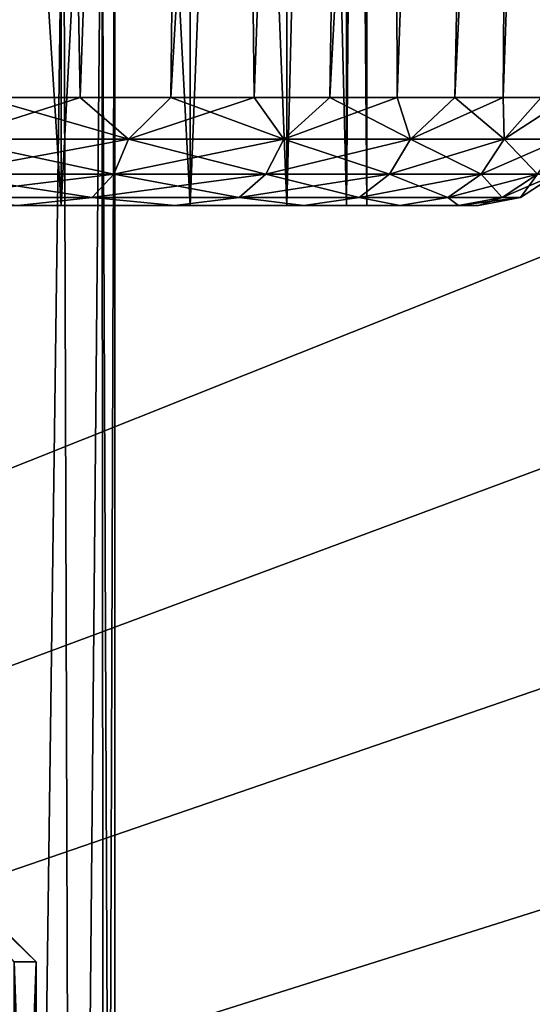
# Model space of a CAD drawing. Header units: millimetres. Extents: x -147 to 148, y -145 to 204.
# Tile 22 of 256: x -79.85 to -75.27, y -24.13 to -15.34. Entities that reach past the tile are written whole.
import ezdxf

# ---------------------------------------------------------------- set-up
doc = ezdxf.new("R2010")
doc.units = ezdxf.units.MM
doc.header["$LTSCALE"] = 26.699852
for name, color, linetype in [('1864', 7, 'CONTINUOUS'), ('1869', 7, 'CONTINUOUS'), ('1896', 7, 'CONTINUOUS'), ('1905', 7, 'CONTINUOUS'), ('359', 7, 'CONTINUOUS'), ('360', 7, 'CONTINUOUS'), ('728', 7, 'CONTINUOUS'), ('731', 7, 'CONTINUOUS'), ('732', 7, 'CONTINUOUS'), ('734', 7, 'CONTINUOUS'), ('735', 7, 'CONTINUOUS'), ('736', 7, 'CONTINUOUS'), ('737', 7, 'CONTINUOUS')]:
    doc.layers.add(name, color=color, linetype=linetype)

msp = doc.modelspace()

# ---------------------------------------------------------------- linework, layer by layer
at = {"layer": '1864', "color": 7, "linetype": 'CONTINUOUS', "true_color": 0xd8d8d8}
for points in [[(-80.0106, -13, 104.2318), (-80.4718, -41.2972, 104.8361), (-79.8326, -41.0227, 103.9493), (-80.0106, -13, 104.2318)], [(-79.4573, -13, 103.1958), (-80.0106, -13, 104.2318), (-79.8326, -41.0227, 103.9493), (-79.4573, -13, 103.1958)], [(-79.4573, -13, 103.1958), (-79.8326, -41.0227, 103.9493), (-79.3711, -40.8246, 102.9778), (-79.4573, -13, 103.1958)], [(-79.1163, -13, 102.0746), (-79.4573, -13, 103.1958), (-79.3711, -40.8246, 102.9778), (-79.1163, -13, 102.0746)], [(-79.1163, -13, 102.0746), (-79.3711, -40.8246, 102.9778), (-79.0929, -40.7051, 101.9524), (-79.1163, -13, 102.0746)], [(-79, -13, 100.9), (-79.1163, -13, 102.0746), (-79, -40.6653, 100.9), (-79, -13, 100.9)], [(-79.1163, -13, 102.0746), (-79.0929, -40.7051, 101.9524), (-79, -40.6653, 100.9), (-79.1163, -13, 102.0746)]]:
    msp.add_3dface(points, dxfattribs=at)
at = {"layer": '1869', "color": 7, "linetype": 'CONTINUOUS', "true_color": 0xd8d8d8}
for points in [[(-80.0106, -13, 97.5682), (-79.8326, -41.0228, 97.8506), (-80.4719, -41.2972, 96.9638), (-80.0106, -13, 97.5682)], [(-80.0106, -13, 97.5682), (-79.4573, -13, 98.6042), (-79.8326, -41.0228, 97.8506), (-80.0106, -13, 97.5682)], [(-79.4573, -13, 98.6042), (-79.3711, -40.8246, 98.8223), (-79.8326, -41.0228, 97.8506), (-79.4573, -13, 98.6042)], [(-79.4573, -13, 98.6042), (-79.1163, -13, 99.7254), (-79.3711, -40.8246, 98.8223), (-79.4573, -13, 98.6042)], [(-79.1163, -13, 99.7254), (-79.0929, -40.7051, 99.8476), (-79.3711, -40.8246, 98.8223), (-79.1163, -13, 99.7254)], [(-79.1163, -13, 99.7254), (-79, -13, 100.9), (-79.0929, -40.7051, 99.8476), (-79.1163, -13, 99.7254)], [(-79, -13, 100.9), (-79, -40.6653, 100.9), (-79.0929, -40.7051, 99.8476), (-79, -13, 100.9)]]:
    msp.add_3dface(points, dxfattribs=at)
at = {"layer": '1896', "color": 7, "linetype": 'CONTINUOUS', "true_color": 0xd8d8d8}
for points in [[(-79.5299, -0.787, 26.9), (-5.1579, -20.0982, 26.9), (-79.5008, 0, 26.9), (-79.5299, -0.787, 26.9)], [(-13.2263, -15.9874, 26.9), (-14.206, -15.1243, 26.9), (-79.5008, 0, 26.9), (-13.2263, -15.9874, 26.9)], [(-12.1943, -16.7883, 26.9), (-13.2263, -15.9874, 26.9), (-79.5008, 0, 26.9), (-12.1943, -16.7883, 26.9)], [(-11.1201, -17.5186, 26.9), (-12.1943, -16.7883, 26.9), (-79.5008, 0, 26.9), (-11.1201, -17.5186, 26.9)], [(-9.9967, -18.1824, 26.9), (-11.1201, -17.5186, 26.9), (-79.5008, 0, 26.9), (-9.9967, -18.1824, 26.9)], [(-8.8325, -18.7759, 26.9), (-9.9967, -18.1824, 26.9), (-79.5008, 0, 26.9), (-8.8325, -18.7759, 26.9)], [(-7.6401, -19.2922, 26.9), (-8.8325, -18.7759, 26.9), (-79.5008, 0, 26.9), (-7.6401, -19.2922, 26.9)], [(-6.4131, -19.7334, 26.9), (-7.6401, -19.2922, 26.9), (-79.5008, 0, 26.9), (-6.4131, -19.7334, 26.9)], [(-5.1579, -20.0982, 26.9), (-6.4131, -19.7334, 26.9), (-79.5008, 0, 26.9), (-5.1579, -20.0982, 26.9)], [(-79.6171, -1.563, 26.9), (-5.1579, -20.0982, 26.9), (-79.5299, -0.787, 26.9), (-79.6171, -1.563, 26.9)], [(-79.7638, -2.3354, 26.9), (-5.1579, -20.0982, 26.9), (-79.6171, -1.563, 26.9), (-79.7638, -2.3354, 26.9)], [(-79.9676, -3.097, 26.9), (-5.1579, -20.0982, 26.9), (-79.7638, -2.3354, 26.9), (-79.9676, -3.097, 26.9)], [(-80.2255, -3.8351, 26.9), (-5.1579, -20.0982, 26.9), (-79.9676, -3.097, 26.9), (-80.2255, -3.8351, 26.9)], [(-80.5398, -4.554, 26.9), (-3.8892, -20.3823, 26.9), (-80.2255, -3.8351, 26.9), (-80.5398, -4.554, 26.9)], [(-3.8892, -20.3823, 26.9), (-5.1579, -20.0982, 26.9), (-80.2255, -3.8351, 26.9), (-3.8892, -20.3823, 26.9)], [(-80.9082, -5.2513, 26.9), (-3.8892, -20.3823, 26.9), (-80.5398, -4.554, 26.9), (-80.9082, -5.2513, 26.9)], [(-81.3248, -5.9153, 26.9), (-3.8892, -20.3823, 26.9), (-80.9082, -5.2513, 26.9), (-81.3248, -5.9153, 26.9)], [(-81.7899, -6.5446, 26.9), (-3.8892, -20.3823, 26.9), (-81.3248, -5.9153, 26.9), (-81.7899, -6.5446, 26.9)], [(-82.3043, -7.1421, 26.9), (-3.8892, -20.3823, 26.9), (-81.7899, -6.5446, 26.9), (-82.3043, -7.1421, 26.9)], [(-82.8595, -7.6981, 26.9), (-3.8892, -20.3823, 26.9), (-82.3043, -7.1421, 26.9), (-82.8595, -7.6981, 26.9)], [(-82.8595, -7.6981, 26.9), (-83.4517, -8.2074, 26.9), (145.5, -45.5, 26.9), (-82.8595, -7.6981, 26.9)], [(-3.8892, -20.3823, 26.9), (-82.8595, -7.6981, 26.9), (145.5, -45.5, 26.9), (-3.8892, -20.3823, 26.9)], [(-83.4517, -8.2074, 26.9), (-84.0859, -8.675, 26.9), (145.5, -45.5, 26.9), (-83.4517, -8.2074, 26.9)], [(-84.0859, -8.675, 26.9), (-84.7521, -9.0942, 26.9), (145.5, -45.5, 26.9), (-84.0859, -8.675, 26.9)], [(-84.7521, -9.0942, 26.9), (-85.4424, -9.4591, 26.9), (145.5, -45.5, 26.9), (-84.7521, -9.0942, 26.9)], [(-85.4424, -9.4591, 26.9), (-86.1637, -9.7732, 26.9), (145.5, -45.5, 26.9), (-85.4424, -9.4591, 26.9)], [(-86.1637, -9.7732, 26.9), (-86.9075, -10.0338, 26.9), (145.5, -45.5, 26.9), (-86.1637, -9.7732, 26.9)], [(-86.9075, -10.0338, 26.9), (-87.6618, -10.2363, 26.9), (145.5, -45.5, 26.9), (-86.9075, -10.0338, 26.9)], [(-87.6618, -10.2363, 26.9), (-88.4272, -10.381, 26.9), (145.5, -45.5, 26.9), (-87.6618, -10.2363, 26.9)], [(145.5, -45.5, 26.9), (-91.5728, -10.381, 26.9), (-145.5, -45.5, 26.9), (145.5, -45.5, 26.9)], [(-90.7934, -10.4689, 26.9), (-91.5728, -10.381, 26.9), (145.5, -45.5, 26.9), (-90.7934, -10.4689, 26.9)], [(-88.4272, -10.381, 26.9), (-89.2066, -10.4689, 26.9), (145.5, -45.5, 26.9), (-88.4272, -10.381, 26.9)], [(-90, -10.5, 26.9), (-90.7934, -10.4689, 26.9), (145.5, -45.5, 26.9), (-90, -10.5, 26.9)], [(-89.2066, -10.4689, 26.9), (-90, -10.5, 26.9), (145.5, -45.5, 26.9), (-89.2066, -10.4689, 26.9)]]:
    msp.add_3dface(points, dxfattribs=at)
at = {"layer": '1905', "color": 7, "linetype": 'CONTINUOUS', "true_color": 0xd8d8d8}
for points in [[(-84.7521, -9.0942, 25.9), (-27.4535, 1.5887, 25.9), (-145.5, -45.5, 25.9), (-84.7521, -9.0942, 25.9)], [(-27.4535, 1.5887, 25.9), (-27.4535, -1.5887, 25.9), (-145.5, -45.5, 25.9), (-27.4535, 1.5887, 25.9)], [(-27.4535, -1.5887, 25.9), (-27.0857, -4.7551, 25.9), (-145.5, -45.5, 25.9), (-27.4535, -1.5887, 25.9)], [(-27.0857, -4.7551, 25.9), (-26.3547, -7.8507, 25.9), (-145.5, -45.5, 25.9), (-27.0857, -4.7551, 25.9)], [(-26.3547, -7.8507, 25.9), (-25.2728, -10.8411, 25.9), (-145.5, -45.5, 25.9), (-26.3547, -7.8507, 25.9)], [(-25.2728, -10.8411, 25.9), (-23.8478, -13.693, 25.9), (-145.5, -45.5, 25.9), (-25.2728, -10.8411, 25.9)], [(-23.8478, -13.693, 25.9), (-22.1091, -16.3525, 25.9), (-145.5, -45.5, 25.9), (-23.8478, -13.693, 25.9)], [(-22.1091, -16.3525, 25.9), (-20.0689, -18.8012, 25.9), (-145.5, -45.5, 25.9), (-22.1091, -16.3525, 25.9)], [(-20.0689, -18.8012, 25.9), (-17.7627, -20.9926, 25.9), (-145.5, -45.5, 25.9), (-20.0689, -18.8012, 25.9)], [(-145.5, -45.5, 25.9), (2.977, -27.3379, 25.9), (71.471, -19.6377, 25.9), (-145.5, -45.5, 25.9)], [(73.876, -21.6568, 25.9), (-145.5, -45.5, 25.9), (71.471, -19.6377, 25.9), (73.876, -21.6568, 25.9)], [(-17.7627, -20.9926, 25.9), (-15.2212, -22.9032, 25.9), (-145.5, -45.5, 25.9), (-17.7627, -20.9926, 25.9)], [(76.5021, -23.3832, 25.9), (-145.5, -45.5, 25.9), (73.876, -21.6568, 25.9), (76.5021, -23.3832, 25.9)], [(-15.2212, -22.9032, 25.9), (-12.4677, -24.5108, 25.9), (-145.5, -45.5, 25.9), (-15.2212, -22.9032, 25.9)], [(79.3038, -24.7904, 25.9), (-145.5, -45.5, 25.9), (76.5021, -23.3832, 25.9), (79.3038, -24.7904, 25.9)]]:
    msp.add_3dface(points, dxfattribs=at)
at = {"layer": '359', "color": 7, "linetype": 'CONTINUOUS', "true_color": 0xd8d8d8}
for points in [[(-79.7, -29.15, 74.9), (-79.8979, -23.75, 76.9094), (-79.8982, -29.15, 76.9111), (-79.7, -29.15, 74.9)], [(-79.8979, -23.75, 72.8906), (-79.7, -23.75, 74.9), (-79.8982, -29.15, 72.889), (-79.8979, -23.75, 72.8906)], [(-79.8982, -29.15, 72.889), (-79.7, -23.75, 74.9), (-79.7, -29.15, 74.9), (-79.8982, -29.15, 72.889)], [(-79.7, -23.75, 74.9), (-79.8979, -23.75, 76.9094), (-79.7, -29.15, 74.9), (-79.7, -23.75, 74.9)]]:
    msp.add_3dface(points, dxfattribs=at)
at = {"layer": '360', "color": 7, "linetype": 'CONTINUOUS', "true_color": 0xd8d8d8}
for points in [[(-79.8979, -23.75, 76.9094), (-79.7, -23.75, 74.9), (-81.1488, -22.35, 75.8303), (-79.8979, -23.75, 76.9094)], [(-81.1488, -22.35, 75.8303), (-79.7, -23.75, 74.9), (-81.1, -22.35, 74.9), (-81.1488, -22.35, 75.8303)], [(-79.7, -23.75, 74.9), (-79.8979, -23.75, 72.8906), (-81.1, -22.35, 74.9), (-79.7, -23.75, 74.9)]]:
    msp.add_3dface(points, dxfattribs=at)
at = {"layer": '728', "color": 7, "linetype": 'CONTINUOUS', "true_color": 0xd8d8d8}
for points in [[(-79.4794, -17, 94.7694), (-80.8754, -17, 93.7552), (-78.4628, -17, 94.36), (-79.4794, -17, 94.7694)], [(-78.4628, -17, 94.36), (-80.8754, -17, 93.7552), (-79.8641, -17, 93.2105), (-78.4628, -17, 94.36)], [(-80.8754, -17, 108.0448), (-79.4794, -17, 107.0306), (-78.4628, -17, 107.44), (-80.8754, -17, 108.0448)], [(-79.8641, -17, 108.5895), (-80.8754, -17, 108.0448), (-78.4628, -17, 107.44), (-79.8641, -17, 108.5895)], [(-78.3256, -17, 96.0508), (-79.4794, -17, 94.7694), (-77.3124, -17, 95.7612), (-78.3256, -17, 96.0508)], [(-77.3124, -17, 95.7612), (-79.4794, -17, 94.7694), (-78.4628, -17, 94.36), (-77.3124, -17, 95.7612)], [(-79.4794, -17, 107.0306), (-78.3256, -17, 105.7492), (-77.3124, -17, 106.0388), (-79.4794, -17, 107.0306)], [(-78.4628, -17, 107.44), (-79.4794, -17, 107.0306), (-77.3124, -17, 106.0388), (-78.4628, -17, 107.44)], [(-77.4635, -17, 97.5441), (-78.3256, -17, 96.0508), (-76.4571, -17, 97.3611), (-77.4635, -17, 97.5441)], [(-76.4571, -17, 97.3611), (-78.3256, -17, 96.0508), (-77.3124, -17, 95.7612), (-76.4571, -17, 97.3611)], [(-78.3256, -17, 105.7492), (-77.4635, -17, 104.2559), (-76.4571, -17, 104.439), (-78.3256, -17, 105.7492)], [(-77.3124, -17, 106.0388), (-78.3256, -17, 105.7492), (-76.4571, -17, 104.439), (-77.3124, -17, 106.0388)], [(-76.9303, -17, 99.1851), (-77.4635, -17, 97.5441), (-75.9306, -17, 99.0971), (-76.9303, -17, 99.1851)], [(-75.9306, -17, 99.0971), (-77.4635, -17, 97.5441), (-76.4571, -17, 97.3611), (-75.9306, -17, 99.0971)], [(-77.4635, -17, 104.2559), (-76.9303, -17, 102.6149), (-75.9306, -17, 102.7029), (-77.4635, -17, 104.2559)], [(-76.4571, -17, 104.439), (-77.4635, -17, 104.2559), (-75.9306, -17, 102.7029), (-76.4571, -17, 104.439)], [(-76.75, -17, 100.9), (-76.9303, -17, 99.1851), (-75.753, -17, 100.9), (-76.75, -17, 100.9)], [(-75.753, -17, 100.9), (-76.9303, -17, 99.1851), (-75.9306, -17, 99.0971), (-75.753, -17, 100.9)], [(-76.9303, -17, 102.6149), (-76.75, -17, 100.9), (-75.9306, -17, 102.7029), (-76.9303, -17, 102.6149)], [(-75.9306, -17, 102.7029), (-76.75, -17, 100.9), (-75.753, -17, 100.9), (-75.9306, -17, 102.7029)]]:
    msp.add_3dface(points, dxfattribs=at)
at = {"layer": '731', "color": 7, "linetype": 'CONTINUOUS', "true_color": 0xd8d8d8}
for points in [[(-79.3074, -16.0349, 109.4196), (-79.9184, 17, 111.1046), (-80.1699, -16.0349, 109.9365), (-79.3074, -16.0349, 109.4196)], [(-78.1295, 17, 109.997), (-79.9184, 17, 111.1046), (-79.3074, -16.0349, 109.4196), (-78.1295, 17, 109.997)], [(-78.4997, -16.0349, 108.8206), (-78.1295, 17, 109.997), (-79.3074, -16.0349, 109.4196), (-78.4997, -16.0349, 108.8206)], [(-77.7547, -16.0349, 108.1453), (-78.1295, 17, 109.997), (-78.4997, -16.0349, 108.8206), (-77.7547, -16.0349, 108.1453)], [(-76.5755, 17, 108.5804), (-78.1295, 17, 109.997), (-77.7547, -16.0349, 108.1453), (-76.5755, 17, 108.5804)], [(-77.0794, -16.0349, 107.4002), (-76.5755, 17, 108.5804), (-77.7547, -16.0349, 108.1453), (-77.0794, -16.0349, 107.4002)], [(-76.4804, -16.0349, 106.5926), (-76.5755, 17, 108.5804), (-77.0794, -16.0349, 107.4002), (-76.4804, -16.0349, 106.5926)], [(-75.3079, 17, 106.9017), (-76.5755, 17, 108.5804), (-76.4804, -16.0349, 106.5926), (-75.3079, 17, 106.9017)], [(-75.9635, -16.0349, 105.7301), (-75.3079, 17, 106.9017), (-76.4804, -16.0349, 106.5926), (-75.9635, -16.0349, 105.7301)], [(-75.5336, -16.0349, 104.8211), (-75.3079, 17, 106.9017), (-75.9635, -16.0349, 105.7301), (-75.5336, -16.0349, 104.8211)], [(-74.3699, 17, 105.018), (-75.3079, 17, 106.9017), (-75.5336, -16.0349, 104.8211), (-74.3699, 17, 105.018)], [(-75.1948, -16.0349, 103.8744), (-74.3699, 17, 105.018), (-75.5336, -16.0349, 104.8211), (-75.1948, -16.0349, 103.8744)]]:
    msp.add_3dface(points, dxfattribs=at)
at = {"layer": '732', "color": 7, "linetype": 'CONTINUOUS', "true_color": 0xd8d8d8}
for points in [[(-79.4794, -17, 107.0306), (-80.8754, -17, 108.0448), (-79.4794, 5, 107.0306), (-79.4794, -17, 107.0306)], [(-79.4794, 5, 107.0306), (-80.8754, -17, 108.0448), (-80.8754, 5, 108.0448), (-79.4794, 5, 107.0306)], [(-78.3256, -17, 105.7492), (-79.4794, -17, 107.0306), (-78.3256, 5, 105.7492), (-78.3256, -17, 105.7492)], [(-78.3256, 5, 105.7492), (-79.4794, -17, 107.0306), (-79.4794, 5, 107.0306), (-78.3256, 5, 105.7492)], [(-77.4635, -17, 104.2559), (-78.3256, -17, 105.7492), (-77.4635, 5, 104.2559), (-77.4635, -17, 104.2559)], [(-77.4635, 5, 104.2559), (-78.3256, -17, 105.7492), (-78.3256, 5, 105.7492), (-77.4635, 5, 104.2559)], [(-76.9303, -17, 102.6149), (-77.4635, -17, 104.2559), (-76.9303, 5, 102.6149), (-76.9303, -17, 102.6149)], [(-76.9303, 5, 102.6149), (-77.4635, -17, 104.2559), (-77.4635, 5, 104.2559), (-76.9303, 5, 102.6149)], [(-76.75, -17, 100.9), (-76.9303, -17, 102.6149), (-76.75, 5, 100.9), (-76.75, -17, 100.9)], [(-76.75, 5, 100.9), (-76.9303, -17, 102.6149), (-76.9303, 5, 102.6149), (-76.75, 5, 100.9)]]:
    msp.add_3dface(points, dxfattribs=at)
at = {"layer": '734', "color": 7, "linetype": 'CONTINUOUS', "true_color": 0xd8d8d8}
for points in [[(-79.9184, 17, 90.6954), (-78.1295, 17, 91.803), (-80.1699, -16.0349, 91.8635), (-79.9184, 17, 90.6954)], [(-80.1699, -16.0349, 91.8635), (-78.1295, 17, 91.803), (-79.3074, -16.0349, 92.3804), (-80.1699, -16.0349, 91.8635)], [(-79.3074, -16.0349, 92.3804), (-78.1295, 17, 91.803), (-78.4997, -16.0349, 92.9794), (-79.3074, -16.0349, 92.3804)], [(-78.1295, 17, 91.803), (-76.5755, 17, 93.2196), (-78.4997, -16.0349, 92.9794), (-78.1295, 17, 91.803)], [(-78.4997, -16.0349, 92.9794), (-76.5755, 17, 93.2196), (-77.7547, -16.0349, 93.6547), (-78.4997, -16.0349, 92.9794)], [(-77.7547, -16.0349, 93.6547), (-76.5755, 17, 93.2196), (-77.0794, -16.0349, 94.3998), (-77.7547, -16.0349, 93.6547)], [(-76.5755, 17, 93.2196), (-75.3079, 17, 94.8983), (-77.0794, -16.0349, 94.3998), (-76.5755, 17, 93.2196)], [(-77.0794, -16.0349, 94.3998), (-75.3079, 17, 94.8983), (-76.4804, -16.0349, 95.2074), (-77.0794, -16.0349, 94.3998)], [(-76.4804, -16.0349, 95.2074), (-75.3079, 17, 94.8983), (-75.9635, -16.0349, 96.0699), (-76.4804, -16.0349, 95.2074)], [(-75.3079, 17, 94.8983), (-74.3699, 17, 96.782), (-75.9635, -16.0349, 96.0699), (-75.3079, 17, 94.8983)], [(-75.9635, -16.0349, 96.0699), (-74.3699, 17, 96.782), (-75.5336, -16.0349, 96.9789), (-75.9635, -16.0349, 96.0699)], [(-75.5336, -16.0349, 96.9789), (-74.3699, 17, 96.782), (-75.1948, -16.0349, 97.9256), (-75.5336, -16.0349, 96.9789)]]:
    msp.add_3dface(points, dxfattribs=at)
at = {"layer": '735', "color": 7, "linetype": 'CONTINUOUS', "true_color": 0xd8d8d8}
for points in [[(-80.8754, -17, 93.7552), (-79.4794, -17, 94.7694), (-80.8754, 5, 93.7552), (-80.8754, -17, 93.7552)], [(-79.4794, -17, 94.7694), (-79.4794, 5, 94.7694), (-80.8754, 5, 93.7552), (-79.4794, -17, 94.7694)], [(-79.4794, -17, 94.7694), (-78.3256, -17, 96.0508), (-79.4794, 5, 94.7694), (-79.4794, -17, 94.7694)], [(-78.3256, -17, 96.0508), (-78.3256, 5, 96.0508), (-79.4794, 5, 94.7694), (-78.3256, -17, 96.0508)], [(-78.3256, -17, 96.0508), (-77.4635, -17, 97.5441), (-78.3256, 5, 96.0508), (-78.3256, -17, 96.0508)], [(-77.4635, -17, 97.5441), (-77.4635, 5, 97.5441), (-78.3256, 5, 96.0508), (-77.4635, -17, 97.5441)], [(-77.4635, -17, 97.5441), (-76.9303, -17, 99.1851), (-77.4635, 5, 97.5441), (-77.4635, -17, 97.5441)], [(-76.9303, -17, 99.1851), (-76.9303, 5, 99.1851), (-77.4635, 5, 97.5441), (-76.9303, -17, 99.1851)], [(-76.9303, -17, 99.1851), (-76.75, -17, 100.9), (-76.9303, 5, 99.1851), (-76.9303, -17, 99.1851)], [(-76.75, -17, 100.9), (-76.75, 5, 100.9), (-76.9303, 5, 99.1851), (-76.75, -17, 100.9)]]:
    msp.add_3dface(points, dxfattribs=at)
at = {"layer": '736', "color": 7, "linetype": 'CONTINUOUS', "true_color": 0xd8d8d8}
for points in [[(-80.1699, -16.0349, 109.9365), (-80.4709, -16.406, 109.9956), (-78.8767, -16.406, 109.0085), (-80.1699, -16.0349, 109.9365)], [(-79.3074, -16.0349, 109.4196), (-80.1699, -16.0349, 109.9365), (-78.8767, -16.406, 109.0085), (-79.3074, -16.0349, 109.4196)], [(-78.4997, -16.0349, 108.8206), (-79.3074, -16.0349, 109.4196), (-78.8767, -16.406, 109.0085), (-78.4997, -16.0349, 108.8206)], [(-78.4997, -16.0349, 108.8206), (-78.8767, -16.406, 109.0085), (-77.491, -16.406, 107.7453), (-78.4997, -16.0349, 108.8206)], [(-77.7547, -16.0349, 108.1453), (-78.4997, -16.0349, 108.8206), (-77.491, -16.406, 107.7453), (-77.7547, -16.0349, 108.1453)], [(-77.0794, -16.0349, 107.4002), (-77.7547, -16.0349, 108.1453), (-77.491, -16.406, 107.7453), (-77.0794, -16.0349, 107.4002)], [(-77.0794, -16.0349, 107.4002), (-77.491, -16.406, 107.7453), (-76.3611, -16.406, 106.249), (-77.0794, -16.0349, 107.4002)], [(-76.4804, -16.0349, 106.5926), (-77.0794, -16.0349, 107.4002), (-76.3611, -16.406, 106.249), (-76.4804, -16.0349, 106.5926)], [(-75.9635, -16.0349, 105.7301), (-76.4804, -16.0349, 106.5926), (-76.3611, -16.406, 106.249), (-75.9635, -16.0349, 105.7301)], [(-75.9635, -16.0349, 105.7301), (-76.3611, -16.406, 106.249), (-75.5253, -16.406, 104.5705), (-75.9635, -16.0349, 105.7301)], [(-75.5336, -16.0349, 104.8211), (-75.9635, -16.0349, 105.7301), (-75.5253, -16.406, 104.5705), (-75.5336, -16.0349, 104.8211)], [(-75.1948, -16.0349, 103.8744), (-75.5336, -16.0349, 104.8211), (-75.5253, -16.406, 104.5705), (-75.1948, -16.0349, 103.8744)], [(-75.1948, -16.0349, 103.8744), (-75.5253, -16.406, 104.5705), (-75.0121, -16.406, 102.7671), (-75.1948, -16.0349, 103.8744)], [(-80.5685, -16.7191, 109.7997), (-79.0086, -16.7191, 108.8338), (-80.4709, -16.406, 109.9956), (-80.5685, -16.7191, 109.7997)], [(-80.4709, -16.406, 109.9956), (-79.0086, -16.7191, 108.8338), (-78.8767, -16.406, 109.0085), (-80.4709, -16.406, 109.9956)], [(-79.0086, -16.7191, 108.8338), (-77.6528, -16.7191, 107.5978), (-78.8767, -16.406, 109.0085), (-79.0086, -16.7191, 108.8338)], [(-78.8767, -16.406, 109.0085), (-77.6528, -16.7191, 107.5978), (-77.491, -16.406, 107.7453), (-78.8767, -16.406, 109.0085)], [(-77.6528, -16.7191, 107.5978), (-76.5472, -16.7191, 106.1338), (-77.491, -16.406, 107.7453), (-77.6528, -16.7191, 107.5978)], [(-77.491, -16.406, 107.7453), (-76.5472, -16.7191, 106.1338), (-76.3611, -16.406, 106.249), (-77.491, -16.406, 107.7453)], [(-76.5472, -16.7191, 106.1338), (-75.7294, -16.7191, 104.4914), (-76.3611, -16.406, 106.249), (-76.5472, -16.7191, 106.1338)], [(-76.3611, -16.406, 106.249), (-75.7294, -16.7191, 104.4914), (-75.5253, -16.406, 104.5705), (-76.3611, -16.406, 106.249)], [(-75.7294, -16.7191, 104.4914), (-75.2273, -16.7191, 102.7268), (-75.5253, -16.406, 104.5705), (-75.7294, -16.7191, 104.4914)], [(-75.5253, -16.406, 104.5705), (-75.2273, -16.7191, 102.7268), (-75.0121, -16.406, 102.7671), (-75.5253, -16.406, 104.5705)], [(-80.7113, -16.9272, 109.5129), (-79.2017, -16.9272, 108.5782), (-80.5685, -16.7191, 109.7997), (-80.7113, -16.9272, 109.5129)], [(-80.5685, -16.7191, 109.7997), (-79.2017, -16.9272, 108.5782), (-79.0086, -16.7191, 108.8338), (-80.5685, -16.7191, 109.7997)], [(-79.2017, -16.9272, 108.5782), (-77.8895, -16.9272, 107.382), (-79.0086, -16.7191, 108.8338), (-79.2017, -16.9272, 108.5782)], [(-79.0086, -16.7191, 108.8338), (-77.8895, -16.9272, 107.382), (-77.6528, -16.7191, 107.5978), (-79.0086, -16.7191, 108.8338)], [(-77.8895, -16.9272, 107.382), (-76.8195, -16.9272, 105.9651), (-77.6528, -16.7191, 107.5978), (-77.8895, -16.9272, 107.382)], [(-77.6528, -16.7191, 107.5978), (-76.8195, -16.9272, 105.9651), (-76.5472, -16.7191, 106.1338), (-77.6528, -16.7191, 107.5978)], [(-76.8195, -16.9272, 105.9651), (-76.0281, -16.9272, 104.3757), (-76.5472, -16.7191, 106.1338), (-76.8195, -16.9272, 105.9651)], [(-76.5472, -16.7191, 106.1338), (-76.0281, -16.9272, 104.3757), (-75.7294, -16.7191, 104.4914), (-76.5472, -16.7191, 106.1338)], [(-76.0281, -16.9272, 104.3757), (-75.5422, -16.9272, 102.668), (-75.7294, -16.7191, 104.4914), (-76.0281, -16.9272, 104.3757)], [(-75.7294, -16.7191, 104.4914), (-75.5422, -16.9272, 102.668), (-75.2273, -16.7191, 102.7268), (-75.7294, -16.7191, 104.4914)], [(-75.5422, -16.9272, 102.668), (-75.3784, -16.9272, 100.9), (-75.2273, -16.7191, 102.7268), (-75.5422, -16.9272, 102.668)], [(-75.3784, -16.9272, 100.9), (-75.0581, -16.7191, 100.9), (-75.2273, -16.7191, 102.7268), (-75.3784, -16.9272, 100.9)], [(-80.7113, -16.9272, 109.5129), (-79.8641, -17, 108.5895), (-79.2017, -16.9272, 108.5782), (-80.7113, -16.9272, 109.5129)], [(-79.8641, -17, 108.5895), (-78.4628, -17, 107.44), (-79.2017, -16.9272, 108.5782), (-79.8641, -17, 108.5895)], [(-79.2017, -16.9272, 108.5782), (-78.4628, -17, 107.44), (-77.8895, -16.9272, 107.382), (-79.2017, -16.9272, 108.5782)], [(-78.4628, -17, 107.44), (-77.3124, -17, 106.0388), (-77.8895, -16.9272, 107.382), (-78.4628, -17, 107.44)], [(-77.8895, -16.9272, 107.382), (-77.3124, -17, 106.0388), (-76.8195, -16.9272, 105.9651), (-77.8895, -16.9272, 107.382)], [(-77.3124, -17, 106.0388), (-76.4571, -17, 104.439), (-76.8195, -16.9272, 105.9651), (-77.3124, -17, 106.0388)], [(-76.8195, -16.9272, 105.9651), (-76.4571, -17, 104.439), (-76.0281, -16.9272, 104.3757), (-76.8195, -16.9272, 105.9651)], [(-76.4571, -17, 104.439), (-75.9306, -17, 102.7029), (-76.0281, -16.9272, 104.3757), (-76.4571, -17, 104.439)], [(-76.0281, -16.9272, 104.3757), (-75.9306, -17, 102.7029), (-75.5422, -16.9272, 102.668), (-76.0281, -16.9272, 104.3757)], [(-75.9306, -17, 102.7029), (-75.753, -17, 100.9), (-75.5422, -16.9272, 102.668), (-75.9306, -17, 102.7029)], [(-75.753, -17, 100.9), (-75.3784, -16.9272, 100.9), (-75.5422, -16.9272, 102.668), (-75.753, -17, 100.9)]]:
    msp.add_3dface(points, dxfattribs=at)
at = {"layer": '737', "color": 7, "linetype": 'CONTINUOUS', "true_color": 0xd8d8d8}
for points in [[(-80.1699, -16.0349, 91.8635), (-79.3074, -16.0349, 92.3804), (-80.4709, -16.406, 91.8044), (-80.1699, -16.0349, 91.8635)], [(-79.3074, -16.0349, 92.3804), (-78.8767, -16.406, 92.7915), (-80.4709, -16.406, 91.8044), (-79.3074, -16.0349, 92.3804)], [(-79.3074, -16.0349, 92.3804), (-78.4997, -16.0349, 92.9794), (-78.8767, -16.406, 92.7915), (-79.3074, -16.0349, 92.3804)], [(-78.4997, -16.0349, 92.9794), (-77.7547, -16.0349, 93.6547), (-78.8767, -16.406, 92.7915), (-78.4997, -16.0349, 92.9794)], [(-77.7547, -16.0349, 93.6547), (-77.491, -16.406, 94.0547), (-78.8767, -16.406, 92.7915), (-77.7547, -16.0349, 93.6547)], [(-77.7547, -16.0349, 93.6547), (-77.0794, -16.0349, 94.3998), (-77.491, -16.406, 94.0547), (-77.7547, -16.0349, 93.6547)], [(-77.0794, -16.0349, 94.3998), (-76.4804, -16.0349, 95.2074), (-77.491, -16.406, 94.0547), (-77.0794, -16.0349, 94.3998)], [(-76.4804, -16.0349, 95.2074), (-76.3611, -16.406, 95.551), (-77.491, -16.406, 94.0547), (-76.4804, -16.0349, 95.2074)], [(-76.4804, -16.0349, 95.2074), (-75.9635, -16.0349, 96.0699), (-76.3611, -16.406, 95.551), (-76.4804, -16.0349, 95.2074)], [(-75.9635, -16.0349, 96.0699), (-75.5336, -16.0349, 96.9789), (-76.3611, -16.406, 95.551), (-75.9635, -16.0349, 96.0699)], [(-75.5336, -16.0349, 96.9789), (-75.5253, -16.406, 97.2295), (-76.3611, -16.406, 95.551), (-75.5336, -16.0349, 96.9789)], [(-75.5336, -16.0349, 96.9789), (-75.1948, -16.0349, 97.9256), (-75.5253, -16.406, 97.2295), (-75.5336, -16.0349, 96.9789)], [(-75.1948, -16.0349, 97.9256), (-74.9505, -16.0349, 98.901), (-75.5253, -16.406, 97.2295), (-75.1948, -16.0349, 97.9256)], [(-74.9505, -16.0349, 98.901), (-75.0121, -16.406, 99.0329), (-75.5253, -16.406, 97.2295), (-74.9505, -16.0349, 98.901)], [(-79.0086, -16.7191, 92.9662), (-80.5685, -16.7191, 92.0003), (-78.8767, -16.406, 92.7915), (-79.0086, -16.7191, 92.9662)], [(-78.8767, -16.406, 92.7915), (-80.5685, -16.7191, 92.0003), (-80.4709, -16.406, 91.8044), (-78.8767, -16.406, 92.7915)], [(-77.6528, -16.7191, 94.2022), (-79.0086, -16.7191, 92.9662), (-77.491, -16.406, 94.0547), (-77.6528, -16.7191, 94.2022)], [(-77.491, -16.406, 94.0547), (-79.0086, -16.7191, 92.9662), (-78.8767, -16.406, 92.7915), (-77.491, -16.406, 94.0547)], [(-76.5472, -16.7191, 95.6662), (-77.6528, -16.7191, 94.2022), (-76.3611, -16.406, 95.551), (-76.5472, -16.7191, 95.6662)], [(-76.3611, -16.406, 95.551), (-77.6528, -16.7191, 94.2022), (-77.491, -16.406, 94.0547), (-76.3611, -16.406, 95.551)], [(-75.7294, -16.7191, 97.3086), (-76.5472, -16.7191, 95.6662), (-75.5253, -16.406, 97.2295), (-75.7294, -16.7191, 97.3086)], [(-75.5253, -16.406, 97.2295), (-76.5472, -16.7191, 95.6662), (-76.3611, -16.406, 95.551), (-75.5253, -16.406, 97.2295)], [(-75.2273, -16.7191, 99.0732), (-75.7294, -16.7191, 97.3086), (-75.0121, -16.406, 99.0329), (-75.2273, -16.7191, 99.0732)], [(-75.0121, -16.406, 99.0329), (-75.7294, -16.7191, 97.3086), (-75.5253, -16.406, 97.2295), (-75.0121, -16.406, 99.0329)], [(-79.2017, -16.9272, 93.2218), (-80.7113, -16.9272, 92.2871), (-79.0086, -16.7191, 92.9662), (-79.2017, -16.9272, 93.2218)], [(-79.0086, -16.7191, 92.9662), (-80.7113, -16.9272, 92.2871), (-80.5685, -16.7191, 92.0003), (-79.0086, -16.7191, 92.9662)], [(-77.8895, -16.9272, 94.418), (-79.2017, -16.9272, 93.2218), (-77.6528, -16.7191, 94.2022), (-77.8895, -16.9272, 94.418)], [(-77.6528, -16.7191, 94.2022), (-79.2017, -16.9272, 93.2218), (-79.0086, -16.7191, 92.9662), (-77.6528, -16.7191, 94.2022)], [(-76.8195, -16.9272, 95.8349), (-77.8895, -16.9272, 94.418), (-76.5472, -16.7191, 95.6662), (-76.8195, -16.9272, 95.8349)], [(-76.5472, -16.7191, 95.6662), (-77.8895, -16.9272, 94.418), (-77.6528, -16.7191, 94.2022), (-76.5472, -16.7191, 95.6662)], [(-76.0281, -16.9272, 97.4243), (-76.8195, -16.9272, 95.8349), (-75.7294, -16.7191, 97.3086), (-76.0281, -16.9272, 97.4243)], [(-75.7294, -16.7191, 97.3086), (-76.8195, -16.9272, 95.8349), (-76.5472, -16.7191, 95.6662), (-75.7294, -16.7191, 97.3086)], [(-75.5422, -16.9272, 99.132), (-76.0281, -16.9272, 97.4243), (-75.2273, -16.7191, 99.0732), (-75.5422, -16.9272, 99.132)], [(-75.2273, -16.7191, 99.0732), (-76.0281, -16.9272, 97.4243), (-75.7294, -16.7191, 97.3086), (-75.2273, -16.7191, 99.0732)], [(-75.3784, -16.9272, 100.9), (-75.5422, -16.9272, 99.132), (-75.0581, -16.7191, 100.9), (-75.3784, -16.9272, 100.9)], [(-75.0581, -16.7191, 100.9), (-75.5422, -16.9272, 99.132), (-75.2273, -16.7191, 99.0732), (-75.0581, -16.7191, 100.9)], [(-79.2017, -16.9272, 93.2218), (-79.8641, -17, 93.2105), (-80.7113, -16.9272, 92.2871), (-79.2017, -16.9272, 93.2218)], [(-78.4628, -17, 94.36), (-79.8641, -17, 93.2105), (-79.2017, -16.9272, 93.2218), (-78.4628, -17, 94.36)], [(-77.8895, -16.9272, 94.418), (-78.4628, -17, 94.36), (-79.2017, -16.9272, 93.2218), (-77.8895, -16.9272, 94.418)], [(-77.3124, -17, 95.7612), (-78.4628, -17, 94.36), (-77.8895, -16.9272, 94.418), (-77.3124, -17, 95.7612)], [(-76.8195, -16.9272, 95.8349), (-77.3124, -17, 95.7612), (-77.8895, -16.9272, 94.418), (-76.8195, -16.9272, 95.8349)], [(-76.4571, -17, 97.3611), (-77.3124, -17, 95.7612), (-76.8195, -16.9272, 95.8349), (-76.4571, -17, 97.3611)], [(-76.0281, -16.9272, 97.4243), (-76.4571, -17, 97.3611), (-76.8195, -16.9272, 95.8349), (-76.0281, -16.9272, 97.4243)], [(-75.9306, -17, 99.0971), (-76.4571, -17, 97.3611), (-76.0281, -16.9272, 97.4243), (-75.9306, -17, 99.0971)], [(-75.5422, -16.9272, 99.132), (-75.9306, -17, 99.0971), (-76.0281, -16.9272, 97.4243), (-75.5422, -16.9272, 99.132)], [(-75.753, -17, 100.9), (-75.9306, -17, 99.0971), (-75.3784, -16.9272, 100.9), (-75.753, -17, 100.9)], [(-75.3784, -16.9272, 100.9), (-75.9306, -17, 99.0971), (-75.5422, -16.9272, 99.132), (-75.3784, -16.9272, 100.9)]]:
    msp.add_3dface(points, dxfattribs=at)

doc.saveas('drawing.dxf')
